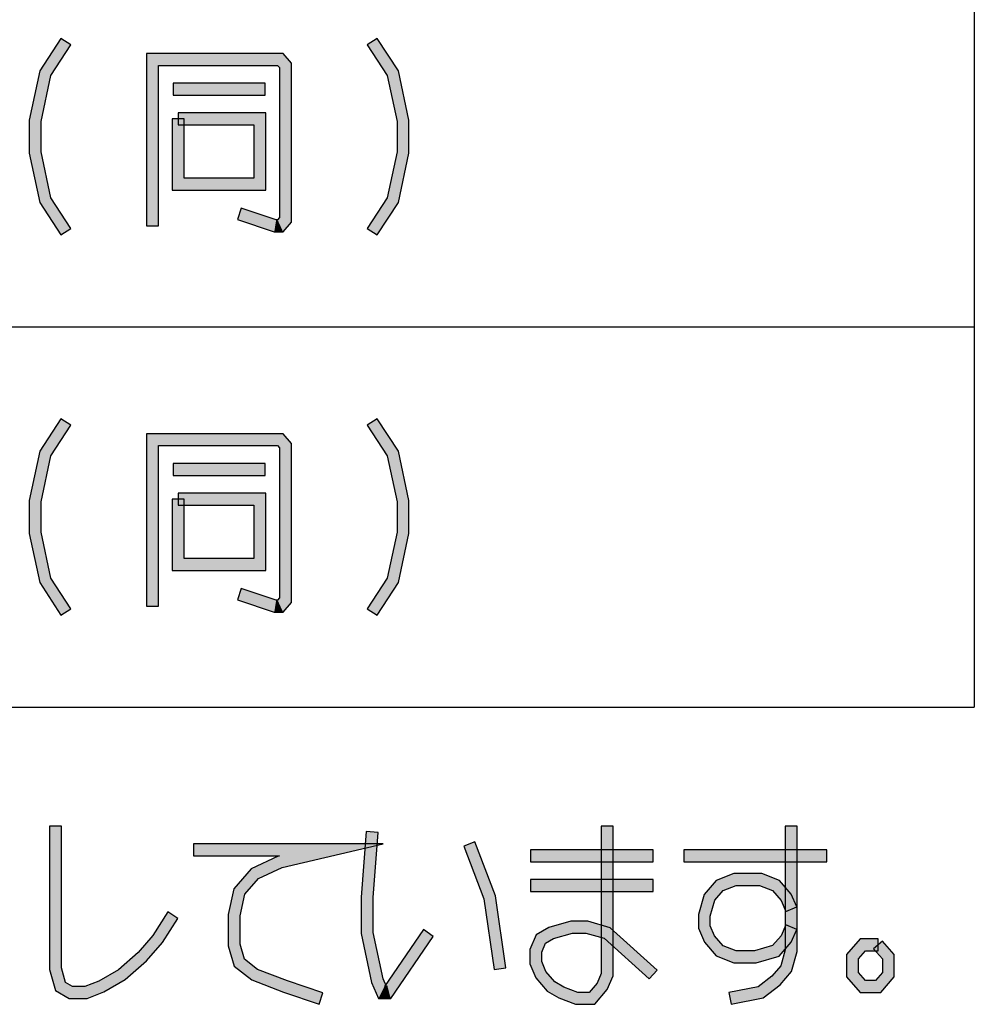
# Model space of a CAD drawing. Header units: millimetres. Extents: x 60 to 816, y 67 to 560.
# Tile 20 of 49: x 499 to 531, y 115 to 148. Entities that reach past the tile are written whole.
import ezdxf

# ---------------------------------------------------------------- set-up
doc = ezdxf.new("R2010")
doc.units = ezdxf.units.MM
doc.header["$LTSCALE"] = 0.327195
doc.layers.add('ALL_NOTE', color=7, linetype='Continuous')

msp = doc.modelspace()

# ---------------------------------------------------------------- hatches: boundary and pattern name
at = {"layer": 'ALL_NOTE', "linetype": 'Continuous', "lineweight": 25}
h = msp.add_hatch(color=2, dxfattribs=at)
h.dxf.hatch_style = 1
h.paths.add_polyline_path([(499.548, 146.362), (500.256, 147.459), (500.592, 147.242), (499.924, 146.206)])
h = msp.add_hatch(color=2, dxfattribs=at)
h.dxf.hatch_style = 1
h.paths.add_polyline_path([(511.244, 146.206), (510.576, 147.242), (510.912, 147.459), (511.62, 146.362)])
h = msp.add_hatch(color=2, dxfattribs=at)
h.dxf.hatch_style = 1
h.paths.add_polyline_path([(503.548, 146.551), (503.548, 141.151), (503.148, 141.151), (503.148, 146.951)])
h = msp.add_hatch(color=2, dxfattribs=at)
h.dxf.hatch_style = 1
h.paths.add_polyline_path([(507.556, 146.551), (503.548, 146.551), (503.148, 146.951), (507.74, 146.951)])
h = msp.add_hatch(color=2, dxfattribs=at)
h.dxf.hatch_style = 1
h.paths.add_polyline_path([(507.62, 146.477), (507.556, 146.551), (507.74, 146.951), (508.02, 146.625)])
h = msp.add_hatch(color=2, dxfattribs=at)
h.dxf.hatch_style = 1
h.paths.add_polyline_path([(507.62, 141.425), (507.62, 146.477), (508.02, 146.625), (508.02, 141.277)])
h = msp.add_hatch(color=2, dxfattribs=at)
h.dxf.hatch_style = 1
h.paths.add_polyline_path([(499.192, 144.705), (499.548, 146.362), (499.924, 146.206), (499.592, 144.663)])
h = msp.add_hatch(color=2, dxfattribs=at)
h.dxf.hatch_style = 1
h.paths.add_polyline_path([(511.576, 144.663), (511.244, 146.206), (511.62, 146.362), (511.976, 144.705)])
h = msp.add_hatch(color=2, dxfattribs=at)
h.dxf.hatch_style = 1
h.paths.add_polyline_path([(507.132, 145.551), (504.036, 145.551), (504.036, 145.951), (507.132, 145.951)])
h = msp.add_hatch(color=2, dxfattribs=at)
h.dxf.hatch_style = 1
h.paths.add_polyline_path([(504.208, 144.951), (507.16, 144.951), (506.76, 144.551), (504.208, 144.551)])
h = msp.add_hatch(color=2, dxfattribs=at)
h.dxf.hatch_style = 1
h.paths.add_polyline_path([(507.16, 144.951), (507.16, 142.351), (506.76, 142.751), (506.76, 144.551)])
h = msp.add_hatch(color=2, dxfattribs=at)
h.dxf.hatch_style = 1
h.paths.add_polyline_path([(499.192, 143.596), (499.192, 144.705), (499.592, 144.663), (499.592, 143.639)])
h = msp.add_hatch(color=2, dxfattribs=at)
h.dxf.hatch_style = 1
h.paths.add_polyline_path([(504.008, 142.351), (504.008, 144.751), (504.408, 144.751), (504.408, 142.751)])
h = msp.add_hatch(color=2, dxfattribs=at)
h.dxf.hatch_style = 1
h.paths.add_polyline_path([(511.576, 143.639), (511.576, 144.663), (511.976, 144.705), (511.976, 143.596)])
h = msp.add_hatch(color=2, dxfattribs=at)
h.dxf.hatch_style = 1
h.paths.add_polyline_path([(499.548, 141.94), (499.192, 143.596), (499.592, 143.639), (499.924, 142.095)])
h = msp.add_hatch(color=2, dxfattribs=at)
h.dxf.hatch_style = 1
h.paths.add_polyline_path([(511.244, 142.095), (511.576, 143.639), (511.976, 143.596), (511.62, 141.94)])
h = msp.add_hatch(color=2, dxfattribs=at)
h.dxf.hatch_style = 1
h.paths.add_polyline_path([(507.16, 142.351), (504.008, 142.351), (504.408, 142.751), (506.76, 142.751)])
h = msp.add_hatch(color=2, dxfattribs=at)
h.dxf.hatch_style = 1
h.paths.add_polyline_path([(500.256, 140.842), (499.548, 141.94), (499.924, 142.095), (500.592, 141.059)])
h = msp.add_hatch(color=2, dxfattribs=at)
h.dxf.hatch_style = 1
h.paths.add_polyline_path([(510.576, 141.059), (511.244, 142.095), (511.62, 141.94), (510.912, 140.842)])
h = msp.add_hatch(color=2, dxfattribs=at)
h.dxf.hatch_style = 1
h.paths.add_polyline_path([(506.335, 141.741), (507.508, 141.351), (507.444, 140.951), (506.209, 141.361)])
h = msp.add_hatch(color=2, dxfattribs=at)
h.dxf.hatch_style = 1
h.paths.add_polyline_path([(507.508, 141.351), (507.556, 141.351), (507.74, 140.951), (507.444, 140.951)])
h = msp.add_hatch(color=2, dxfattribs=at)
h.dxf.hatch_style = 1
h.paths.add_polyline_path([(507.556, 141.351), (507.62, 141.425), (508.02, 141.277), (507.74, 140.951)])
h = msp.add_hatch(color=2, dxfattribs=at)
h.dxf.hatch_style = 1
h.paths.add_polyline_path([(499.548, 133.562), (500.256, 134.659), (500.592, 134.442), (499.924, 133.406)])
h = msp.add_hatch(color=2, dxfattribs=at)
h.dxf.hatch_style = 1
h.paths.add_polyline_path([(511.244, 133.406), (510.576, 134.442), (510.912, 134.659), (511.62, 133.562)])
h = msp.add_hatch(color=2, dxfattribs=at)
h.dxf.hatch_style = 1
h.paths.add_polyline_path([(503.548, 133.751), (503.548, 128.351), (503.148, 128.351), (503.148, 134.151)])
h = msp.add_hatch(color=2, dxfattribs=at)
h.dxf.hatch_style = 1
h.paths.add_polyline_path([(507.556, 133.751), (503.548, 133.751), (503.148, 134.151), (507.74, 134.151)])
h = msp.add_hatch(color=2, dxfattribs=at)
h.dxf.hatch_style = 1
h.paths.add_polyline_path([(507.62, 133.677), (507.556, 133.751), (507.74, 134.151), (508.02, 133.825)])
h = msp.add_hatch(color=2, dxfattribs=at)
h.dxf.hatch_style = 1
h.paths.add_polyline_path([(499.192, 131.905), (499.548, 133.562), (499.924, 133.406), (499.592, 131.863)])
h = msp.add_hatch(color=2, dxfattribs=at)
h.dxf.hatch_style = 1
h.paths.add_polyline_path([(507.62, 128.625), (507.62, 133.677), (508.02, 133.825), (508.02, 128.477)])
h = msp.add_hatch(color=2, dxfattribs=at)
h.dxf.hatch_style = 1
h.paths.add_polyline_path([(511.576, 131.863), (511.244, 133.406), (511.62, 133.562), (511.976, 131.905)])
h = msp.add_hatch(color=2, dxfattribs=at)
h.dxf.hatch_style = 1
h.paths.add_polyline_path([(507.132, 132.751), (504.036, 132.751), (504.036, 133.151), (507.132, 133.151)])
h = msp.add_hatch(color=2, dxfattribs=at)
h.dxf.hatch_style = 1
h.paths.add_polyline_path([(499.192, 130.796), (499.192, 131.905), (499.592, 131.863), (499.592, 130.839)])
h = msp.add_hatch(color=2, dxfattribs=at)
h.dxf.hatch_style = 1
h.paths.add_polyline_path([(504.008, 129.551), (504.008, 131.951), (504.408, 131.951), (504.408, 129.951)])
h = msp.add_hatch(color=2, dxfattribs=at)
h.dxf.hatch_style = 1
h.paths.add_polyline_path([(504.208, 132.151), (507.16, 132.151), (506.76, 131.751), (504.208, 131.751)])
h = msp.add_hatch(color=2, dxfattribs=at)
h.dxf.hatch_style = 1
h.paths.add_polyline_path([(507.16, 132.151), (507.16, 129.551), (506.76, 129.951), (506.76, 131.751)])
h = msp.add_hatch(color=2, dxfattribs=at)
h.dxf.hatch_style = 1
h.paths.add_polyline_path([(511.576, 130.839), (511.576, 131.863), (511.976, 131.905), (511.976, 130.796)])
h = msp.add_hatch(color=2, dxfattribs=at)
h.dxf.hatch_style = 1
h.paths.add_polyline_path([(499.548, 129.14), (499.192, 130.796), (499.592, 130.839), (499.924, 129.295)])
h = msp.add_hatch(color=2, dxfattribs=at)
h.dxf.hatch_style = 1
h.paths.add_polyline_path([(511.244, 129.295), (511.576, 130.839), (511.976, 130.796), (511.62, 129.14)])
h = msp.add_hatch(color=2, dxfattribs=at)
h.dxf.hatch_style = 1
h.paths.add_polyline_path([(507.16, 129.551), (504.008, 129.551), (504.408, 129.951), (506.76, 129.951)])
h = msp.add_hatch(color=2, dxfattribs=at)
h.dxf.hatch_style = 1
h.paths.add_polyline_path([(500.256, 128.042), (499.548, 129.14), (499.924, 129.295), (500.592, 128.259)])
h = msp.add_hatch(color=2, dxfattribs=at)
h.dxf.hatch_style = 1
h.paths.add_polyline_path([(510.576, 128.259), (511.244, 129.295), (511.62, 129.14), (510.912, 128.042)])
h = msp.add_hatch(color=2, dxfattribs=at)
h.dxf.hatch_style = 1
h.paths.add_polyline_path([(506.335, 128.941), (507.508, 128.551), (507.444, 128.151), (506.209, 128.561)])
h = msp.add_hatch(color=2, dxfattribs=at)
h.dxf.hatch_style = 1
h.paths.add_polyline_path([(507.556, 128.551), (507.62, 128.625), (508.02, 128.477), (507.74, 128.151)])
h = msp.add_hatch(color=2, dxfattribs=at)
h.dxf.hatch_style = 1
h.paths.add_polyline_path([(507.508, 128.551), (507.556, 128.551), (507.74, 128.151), (507.444, 128.151)])
h = msp.add_hatch(color=2, dxfattribs=at)
h.dxf.hatch_style = 1
h.paths.add_polyline_path([(499.877, 116.119), (499.877, 120.947), (500.277, 120.947), (500.277, 116.175)])
h = msp.add_hatch(color=2, dxfattribs=at)
h.dxf.hatch_style = 1
h.paths.add_polyline_path([(510.369, 118.555), (510.542, 120.762), (510.941, 120.731), (510.769, 118.539)])
h = msp.add_hatch(color=2, dxfattribs=at)
h.dxf.hatch_style = 1
h.paths.add_polyline_path([(518.453, 115.988), (518.453, 120.947), (518.853, 120.947), (518.853, 115.906)])
h = msp.add_hatch(color=2, dxfattribs=at)
h.dxf.hatch_style = 1
h.paths.add_polyline_path([(524.645, 116.775), (524.645, 120.947), (525.045, 120.947), (525.045, 116.719)])
h = msp.add_hatch(color=2, dxfattribs=at)
h.dxf.hatch_style = 1
h.paths.add_polyline_path([(507.622, 119.947), (504.721, 119.947), (504.721, 120.347), (511.108, 120.347)])
h = msp.add_hatch(color=2, dxfattribs=at)
h.dxf.hatch_style = 1
h.paths.add_polyline_path([(507.58, 119.937), (507.622, 119.947), (511.108, 120.347), (507.711, 119.557)])
h = msp.add_hatch(color=2, dxfattribs=at)
h.dxf.hatch_style = 1
h.paths.add_polyline_path([(514.502, 118.496), (513.822, 120.275), (514.196, 120.418), (514.892, 118.597)])
h = msp.add_hatch(color=2, dxfattribs=at)
h.dxf.hatch_style = 1
h.paths.add_polyline_path([(520.201, 119.747), (516.073, 119.747), (516.073, 120.147), (520.201, 120.147)])
h = msp.add_hatch(color=2, dxfattribs=at)
h.dxf.hatch_style = 1
h.paths.add_polyline_path([(526.049, 119.747), (521.233, 119.747), (521.233, 120.147), (526.049, 120.147)])
h = msp.add_hatch(color=2, dxfattribs=at)
h.dxf.hatch_style = 1
h.paths.add_polyline_path([(506.662, 119.51), (507.58, 119.937), (507.711, 119.557), (506.909, 119.184)])
h = msp.add_hatch(color=2, dxfattribs=at)
h.dxf.hatch_style = 1
h.paths.add_polyline_path([(506.084, 118.839), (506.662, 119.51), (506.909, 119.184), (506.454, 118.655)])
h = msp.add_hatch(color=2, dxfattribs=at)
h.dxf.hatch_style = 1
h.paths.add_polyline_path([(522.991, 118.947), (522.556, 118.778), (522.318, 119.115), (522.916, 119.347)])
h = msp.add_hatch(color=2, dxfattribs=at)
h.dxf.hatch_style = 1
h.paths.add_polyline_path([(523.776, 118.947), (522.991, 118.947), (522.916, 119.347), (523.851, 119.347)])
h = msp.add_hatch(color=2, dxfattribs=at)
h.dxf.hatch_style = 1
h.paths.add_polyline_path([(524.21, 118.778), (523.776, 118.947), (523.851, 119.347), (524.448, 119.115)])
h = msp.add_hatch(color=2, dxfattribs=at)
h.dxf.hatch_style = 1
h.paths.add_polyline_path([(520.201, 118.747), (516.073, 118.747), (516.073, 119.147), (520.201, 119.147)])
h = msp.add_hatch(color=2, dxfattribs=at)
h.dxf.hatch_style = 1
h.paths.add_polyline_path([(522.556, 118.778), (522.273, 118.45), (521.913, 118.644), (522.318, 119.115)])
h = msp.add_hatch(color=2, dxfattribs=at)
h.dxf.hatch_style = 1
h.paths.add_polyline_path([(524.502, 118.44), (524.21, 118.778), (524.448, 119.115), (524.845, 118.654)])
h = msp.add_hatch(color=2, dxfattribs=at)
h.dxf.hatch_style = 1
h.paths.add_polyline_path([(505.897, 117.968), (506.084, 118.839), (506.454, 118.655), (506.297, 117.926)])
h = msp.add_hatch(color=2, dxfattribs=at)
h.dxf.hatch_style = 1
h.paths.add_polyline_path([(524.661, 118.068), (524.502, 118.44), (524.845, 118.654), (525.029, 118.226)])
h = msp.add_hatch(color=2, dxfattribs=at)
h.dxf.hatch_style = 1
h.paths.add_polyline_path([(510.369, 117.326), (510.369, 118.555), (510.769, 118.539), (510.769, 117.368)])
h = msp.add_hatch(color=2, dxfattribs=at)
h.dxf.hatch_style = 1
h.paths.add_polyline_path([(514.843, 116.118), (514.502, 118.496), (514.892, 118.597), (515.239, 116.175)])
h = msp.add_hatch(color=2, dxfattribs=at)
h.dxf.hatch_style = 1
h.paths.add_polyline_path([(522.273, 118.45), (522.121, 117.919), (521.721, 117.975), (521.913, 118.644)])
h = msp.add_hatch(color=2, dxfattribs=at)
h.dxf.hatch_style = 1
h.paths.add_polyline_path([(504.201, 117.838), (503.678, 117.027), (503.357, 117.267), (503.865, 118.055)])
h = msp.add_hatch(color=2, dxfattribs=at)
h.dxf.hatch_style = 1
h.paths.add_polyline_path([(505.897, 116.919), (505.897, 117.968), (506.297, 117.926), (506.297, 116.975)])
h = msp.add_hatch(color=2, dxfattribs=at)
h.dxf.hatch_style = 1
h.paths.add_polyline_path([(517.478, 117.347), (516.84, 117.162), (516.682, 117.532), (517.421, 117.747)])
h = msp.add_hatch(color=2, dxfattribs=at)
h.dxf.hatch_style = 1
h.paths.add_polyline_path([(517.937, 117.347), (517.478, 117.347), (517.421, 117.747), (517.994, 117.747)])
h = msp.add_hatch(color=2, dxfattribs=at)
h.dxf.hatch_style = 1
h.paths.add_polyline_path([(518.553, 117.168), (517.937, 117.347), (517.994, 117.747), (518.753, 117.526)])
h = msp.add_hatch(color=2, dxfattribs=at)
h.dxf.hatch_style = 1
h.paths.add_polyline_path([(522.121, 117.919), (522.121, 117.588), (521.721, 117.506), (521.721, 117.975)])
h = msp.add_hatch(color=2, dxfattribs=at)
h.dxf.hatch_style = 1
h.paths.add_polyline_path([(510.722, 115.686), (510.369, 117.326), (510.769, 117.368), (511.105, 115.808)])
h = msp.add_hatch(color=2, dxfattribs=at)
h.dxf.hatch_style = 1
h.paths.add_polyline_path([(512.798, 117.234), (511.362, 115.147), (511.152, 115.547), (512.468, 117.46)])
h = msp.add_hatch(color=2, dxfattribs=at)
h.dxf.hatch_style = 1
h.paths.add_polyline_path([(516.84, 117.162), (516.575, 117.007), (516.26, 117.287), (516.682, 117.532)])
h = msp.add_hatch(color=2, dxfattribs=at)
h.dxf.hatch_style = 1
h.paths.add_polyline_path([(520.067, 115.799), (518.553, 117.168), (518.753, 117.526), (520.335, 116.095)])
h = msp.add_hatch(color=2, dxfattribs=at)
h.dxf.hatch_style = 1
h.paths.add_polyline_path([(522.121, 117.588), (522.265, 117.254), (521.922, 117.04), (521.721, 117.506)])
h = msp.add_hatch(color=2, dxfattribs=at)
h.dxf.hatch_style = 1
h.paths.add_polyline_path([(524.502, 117.254), (524.661, 117.626), (525.029, 117.468), (524.845, 117.04)])
h = msp.add_hatch(color=2, dxfattribs=at)
h.dxf.hatch_style = 1
h.paths.add_polyline_path([(503.678, 117.027), (503.143, 116.406), (502.859, 116.688), (503.357, 117.267)])
h = msp.add_hatch(color=2, dxfattribs=at)
h.dxf.hatch_style = 1
h.paths.add_polyline_path([(516.575, 117.007), (516.445, 116.706), (516.045, 116.788), (516.26, 117.287)])
h = msp.add_hatch(color=2, dxfattribs=at)
h.dxf.hatch_style = 1
h.paths.add_polyline_path([(522.265, 117.254), (522.556, 116.915), (522.318, 116.578), (521.922, 117.04)])
h = msp.add_hatch(color=2, dxfattribs=at)
h.dxf.hatch_style = 1
h.paths.add_polyline_path([(524.216, 116.922), (524.502, 117.254), (524.845, 117.04), (524.442, 116.571)])
h = msp.add_hatch(color=2, dxfattribs=at)
h.dxf.hatch_style = 1
h.paths.add_polyline_path([(526.709, 116.621), (527.161, 117.147), (527.345, 116.747), (527.109, 116.473)])
h = msp.add_hatch(color=2, dxfattribs=at)
h.dxf.hatch_style = 1
h.paths.add_polyline_path([(527.161, 117.147), (527.769, 117.147), (527.769, 116.747), (527.345, 116.747)])
h = msp.add_hatch(color=2, dxfattribs=at)
h.dxf.hatch_style = 1
h.paths.add_polyline_path([(527.921, 117.077), (528.313, 116.621), (527.913, 116.473), (527.618, 116.816)])
h = msp.add_hatch(color=2, dxfattribs=at)
h.dxf.hatch_style = 1
h.paths.add_polyline_path([(503.143, 116.406), (502.43, 115.784), (502.196, 116.11), (502.859, 116.688)])
h = msp.add_hatch(color=2, dxfattribs=at)
h.dxf.hatch_style = 1
h.paths.add_polyline_path([(506.095, 116.229), (505.897, 116.919), (506.297, 116.975), (506.443, 116.465)])
h = msp.add_hatch(color=2, dxfattribs=at)
h.dxf.hatch_style = 1
h.paths.add_polyline_path([(516.445, 116.706), (516.445, 116.388), (516.045, 116.306), (516.045, 116.788)])
h = msp.add_hatch(color=2, dxfattribs=at)
h.dxf.hatch_style = 1
h.paths.add_polyline_path([(522.556, 116.915), (522.991, 116.747), (522.916, 116.347), (522.318, 116.578)])
h = msp.add_hatch(color=2, dxfattribs=at)
h.dxf.hatch_style = 1
h.paths.add_polyline_path([(522.991, 116.747), (523.613, 116.747), (523.67, 116.347), (522.916, 116.347)])
h = msp.add_hatch(color=2, dxfattribs=at)
h.dxf.hatch_style = 1
h.paths.add_polyline_path([(523.613, 116.747), (524.216, 116.922), (524.442, 116.571), (523.67, 116.347)])
h = msp.add_hatch(color=2, dxfattribs=at)
h.dxf.hatch_style = 1
h.paths.add_polyline_path([(524.493, 116.244), (524.645, 116.775), (525.045, 116.719), (524.853, 116.05)])
h = msp.add_hatch(color=2, dxfattribs=at)
h.dxf.hatch_style = 1
h.paths.add_polyline_path([(506.686, 115.771), (506.095, 116.229), (506.443, 116.465), (506.885, 116.123)])
h = msp.add_hatch(color=2, dxfattribs=at)
h.dxf.hatch_style = 1
h.paths.add_polyline_path([(516.445, 116.388), (516.589, 116.054), (516.246, 115.84), (516.045, 116.306)])
h = msp.add_hatch(color=2, dxfattribs=at)
h.dxf.hatch_style = 1
h.paths.add_polyline_path([(526.709, 115.873), (526.709, 116.621), (527.109, 116.473), (527.109, 116.021)])
h = msp.add_hatch(color=2, dxfattribs=at)
h.dxf.hatch_style = 1
h.paths.add_polyline_path([(528.313, 116.621), (528.313, 115.873), (527.913, 116.021), (527.913, 116.473)])
h = msp.add_hatch(color=2, dxfattribs=at)
h.dxf.hatch_style = 1
h.paths.add_polyline_path([(500.079, 115.414), (499.877, 116.119), (500.277, 116.175), (500.419, 115.679)])
h = msp.add_hatch(color=2, dxfattribs=at)
h.dxf.hatch_style = 1
h.paths.add_polyline_path([(502.43, 115.784), (501.712, 115.366), (501.538, 115.728), (502.196, 116.11)])
h = msp.add_hatch(color=2, dxfattribs=at)
h.dxf.hatch_style = 1
h.paths.add_polyline_path([(507.749, 115.359), (506.686, 115.771), (506.885, 116.123), (507.885, 115.735)])
h = msp.add_hatch(color=2, dxfattribs=at)
h.dxf.hatch_style = 1
h.paths.add_polyline_path([(516.589, 116.054), (516.891, 115.703), (516.631, 115.391), (516.246, 115.84)])
h = msp.add_hatch(color=2, dxfattribs=at)
h.dxf.hatch_style = 1
h.paths.add_polyline_path([(524.191, 115.893), (524.493, 116.244), (524.853, 116.05), (524.468, 115.601)])
h = msp.add_hatch(color=2, dxfattribs=at)
h.dxf.hatch_style = 1
h.paths.add_polyline_path([(527.161, 115.347), (526.709, 115.873), (527.109, 116.021), (527.345, 115.747)])
h = msp.add_hatch(color=2, dxfattribs=at)
h.dxf.hatch_style = 1
h.paths.add_polyline_path([(528.313, 115.873), (527.861, 115.347), (527.677, 115.747), (527.913, 116.021)])
h = msp.add_hatch(color=2, dxfattribs=at)
h.dxf.hatch_style = 1
h.paths.add_polyline_path([(500.539, 115.147), (500.079, 115.414), (500.419, 115.679), (500.647, 115.547)])
h = msp.add_hatch(color=2, dxfattribs=at)
h.dxf.hatch_style = 1
h.paths.add_polyline_path([(501.712, 115.366), (501.147, 115.147), (501.072, 115.547), (501.538, 115.728)])
h = msp.add_hatch(color=2, dxfattribs=at)
h.dxf.hatch_style = 1
h.paths.add_polyline_path([(508.958, 114.957), (507.749, 115.359), (507.885, 115.735), (509.084, 115.337)])
h = msp.add_hatch(color=2, dxfattribs=at)
h.dxf.hatch_style = 1
h.paths.add_polyline_path([(510.953, 115.147), (510.722, 115.686), (511.105, 115.808), (511.217, 115.547)])
h = msp.add_hatch(color=2, dxfattribs=at)
h.dxf.hatch_style = 1
h.paths.add_polyline_path([(516.891, 115.703), (517.192, 115.528), (517.018, 115.166), (516.631, 115.391)])
h = msp.add_hatch(color=2, dxfattribs=at)
h.dxf.hatch_style = 1
h.paths.add_polyline_path([(518.31, 115.654), (518.453, 115.988), (518.853, 115.906), (518.653, 115.44)])
h = msp.add_hatch(color=2, dxfattribs=at)
h.dxf.hatch_style = 1
h.paths.add_polyline_path([(523.728, 115.534), (524.191, 115.893), (524.468, 115.601), (523.898, 115.16)])
h = msp.add_hatch(color=2, dxfattribs=at)
h.dxf.hatch_style = 1
h.paths.add_polyline_path([(527.861, 115.347), (527.161, 115.347), (527.345, 115.747), (527.677, 115.747)])
h = msp.add_hatch(color=2, dxfattribs=at)
h.dxf.hatch_style = 1
h.paths.add_polyline_path([(501.147, 115.147), (500.539, 115.147), (500.647, 115.547), (501.072, 115.547)])
h = msp.add_hatch(color=2, dxfattribs=at)
h.dxf.hatch_style = 1
h.paths.add_polyline_path([(511.362, 115.147), (510.953, 115.147), (511.152, 115.547), (511.257, 115.547)])
h = msp.add_hatch(color=2, dxfattribs=at)
h.dxf.hatch_style = 1
h.paths.add_polyline_path([(517.192, 115.528), (517.659, 115.347), (517.584, 114.947), (517.018, 115.166)])
h = msp.add_hatch(color=2, dxfattribs=at)
h.dxf.hatch_style = 1
h.paths.add_polyline_path([(517.659, 115.347), (518.045, 115.347), (518.229, 114.947), (517.584, 114.947)])
h = msp.add_hatch(color=2, dxfattribs=at)
h.dxf.hatch_style = 1
h.paths.add_polyline_path([(518.045, 115.347), (518.31, 115.654), (518.653, 115.44), (518.229, 114.947)])
h = msp.add_hatch(color=2, dxfattribs=at)
h.dxf.hatch_style = 1
h.paths.add_polyline_path([(522.743, 115.343), (523.728, 115.534), (523.898, 115.16), (522.819, 114.951)])

# ---------------------------------------------------------------- linework, layer by layer
at = {"color": 2, "linetype": 'Continuous', "lineweight": 25}
for p, q in [((531.008, 201.751), (531.008, 124.951)), ((225.008, 137.751), (531.008, 137.751)), ((225.008, 124.951), (531.008, 124.951))]:
    msp.add_line(p, q, dxfattribs=at)
at = {"layer": 'ALL_NOTE', "color": 2, "linetype": 'Continuous', "lineweight": 25}
for p, q in [((500.256, 147.459), (499.548, 146.362)), ((499.924, 146.206), (500.592, 147.242)), ((500.592, 147.242), (500.256, 147.459)), ((510.912, 147.459), (510.576, 147.242)), ((510.576, 147.242), (511.244, 146.206)), ((511.62, 146.362), (510.912, 147.459)), ((503.148, 146.951), (503.148, 141.151)), ((507.74, 146.951), (503.148, 146.951)), ((508.02, 146.625), (507.74, 146.951)), ((503.548, 141.151), (503.548, 146.551)), ((503.548, 146.551), (507.556, 146.551)), ((507.556, 146.551), (507.62, 146.477)), ((508.02, 141.277), (508.02, 146.625)), ((499.548, 146.362), (499.192, 144.705)), ((499.592, 144.663), (499.924, 146.206)), ((507.62, 146.477), (507.62, 141.425)), ((511.244, 146.206), (511.576, 144.663)), ((511.976, 144.705), (511.62, 146.362)), ((507.132, 145.951), (504.036, 145.951)), ((504.036, 145.951), (504.036, 145.551)), ((507.132, 145.551), (507.132, 145.951)), ((504.036, 145.551), (507.132, 145.551)), ((507.16, 144.951), (504.208, 144.951)), ((504.208, 144.951), (504.208, 144.551)), ((507.16, 142.351), (507.16, 144.951)), ((499.192, 144.705), (499.192, 143.596)), ((499.592, 143.639), (499.592, 144.663)), ((504.008, 144.751), (504.008, 142.351)), ((504.408, 144.751), (504.008, 144.751)), ((504.208, 144.551), (506.76, 144.551)), ((504.408, 142.751), (504.408, 144.751)), ((506.76, 144.551), (506.76, 142.751)), ((511.576, 144.663), (511.576, 143.639)), ((511.976, 143.596), (511.976, 144.705)), ((499.192, 143.596), (499.548, 141.94)), ((499.924, 142.095), (499.592, 143.639)), ((511.576, 143.639), (511.244, 142.095)), ((511.62, 141.94), (511.976, 143.596)), ((506.76, 142.751), (504.408, 142.751)), ((504.008, 142.351), (507.16, 142.351)), ((499.548, 141.94), (500.256, 140.842)), ((500.592, 141.059), (499.924, 142.095)), ((511.244, 142.095), (510.576, 141.059)), ((510.912, 140.842), (511.62, 141.94)), ((506.335, 141.741), (506.209, 141.361)), ((507.508, 141.351), (506.335, 141.741)), ((506.209, 141.361), (507.444, 140.951)), ((507.556, 141.351), (507.508, 141.351)), ((507.62, 141.425), (507.556, 141.351)), ((507.74, 140.951), (508.02, 141.277)), ((500.256, 140.842), (500.592, 141.059)), ((503.148, 141.151), (503.548, 141.151)), ((507.444, 140.951), (507.74, 140.951)), ((510.576, 141.059), (510.912, 140.842)), ((500.256, 134.659), (499.548, 133.562)), ((500.592, 134.442), (500.256, 134.659)), ((510.912, 134.659), (510.576, 134.442)), ((511.62, 133.562), (510.912, 134.659)), ((499.924, 133.406), (500.592, 134.442)), ((510.576, 134.442), (511.244, 133.406)), ((503.148, 134.151), (503.148, 128.351)), ((507.74, 134.151), (503.148, 134.151)), ((508.02, 133.825), (507.74, 134.151)), ((499.548, 133.562), (499.192, 131.905)), ((503.548, 128.351), (503.548, 133.751)), ((503.548, 133.751), (507.556, 133.751)), ((507.556, 133.751), (507.62, 133.677)), ((507.62, 133.677), (507.62, 128.625)), ((508.02, 128.477), (508.02, 133.825)), ((511.976, 131.905), (511.62, 133.562)), ((499.592, 131.863), (499.924, 133.406)), ((511.244, 133.406), (511.576, 131.863)), ((507.132, 133.151), (504.036, 133.151)), ((504.036, 133.151), (504.036, 132.751)), ((507.132, 132.751), (507.132, 133.151)), ((504.036, 132.751), (507.132, 132.751)), ((499.192, 131.905), (499.192, 130.796)), ((504.008, 131.951), (504.008, 129.551)), ((504.408, 131.951), (504.008, 131.951)), ((507.16, 132.151), (504.208, 132.151)), ((504.208, 132.151), (504.208, 131.751)), ((504.408, 129.951), (504.408, 131.951)), ((507.16, 129.551), (507.16, 132.151)), ((511.976, 130.796), (511.976, 131.905)), ((499.592, 130.839), (499.592, 131.863)), ((504.208, 131.751), (506.76, 131.751)), ((506.76, 131.751), (506.76, 129.951)), ((511.576, 131.863), (511.576, 130.839)), ((499.192, 130.796), (499.548, 129.14)), ((499.924, 129.295), (499.592, 130.839)), ((511.576, 130.839), (511.244, 129.295)), ((511.62, 129.14), (511.976, 130.796)), ((506.76, 129.951), (504.408, 129.951)), ((500.592, 128.259), (499.924, 129.295)), ((504.008, 129.551), (507.16, 129.551)), ((511.244, 129.295), (510.576, 128.259)), ((499.548, 129.14), (500.256, 128.042)), ((506.335, 128.941), (506.209, 128.561)), ((507.508, 128.551), (506.335, 128.941)), ((510.912, 128.042), (511.62, 129.14)), ((507.62, 128.625), (507.556, 128.551)), ((500.256, 128.042), (500.592, 128.259)), ((503.148, 128.351), (503.548, 128.351)), ((506.209, 128.561), (507.444, 128.151)), ((507.556, 128.551), (507.508, 128.551)), ((507.74, 128.151), (508.02, 128.477)), ((510.576, 128.259), (510.912, 128.042)), ((507.444, 128.151), (507.74, 128.151)), ((499.877, 120.947), (499.877, 116.119)), ((500.277, 120.947), (499.877, 120.947)), ((500.277, 116.175), (500.277, 120.947)), ((510.542, 120.762), (510.369, 118.555)), ((510.941, 120.731), (510.542, 120.762)), ((510.769, 118.539), (510.941, 120.731)), ((518.453, 120.947), (518.453, 115.988)), ((518.853, 120.947), (518.453, 120.947)), ((518.853, 115.906), (518.853, 120.947)), ((524.645, 120.947), (524.645, 116.775)), ((525.045, 120.947), (524.645, 120.947)), ((525.045, 116.719), (525.045, 120.947)), ((511.108, 120.347), (504.721, 120.347)), ((504.721, 120.347), (504.721, 119.947)), ((507.711, 119.557), (511.108, 120.347)), ((514.196, 120.418), (513.822, 120.275)), ((514.892, 118.597), (514.196, 120.418)), ((513.822, 120.275), (514.502, 118.496)), ((520.201, 120.147), (516.073, 120.147)), ((516.073, 120.147), (516.073, 119.747)), ((520.201, 119.747), (520.201, 120.147)), ((526.049, 120.147), (521.233, 120.147)), ((521.233, 120.147), (521.233, 119.747)), ((526.049, 119.747), (526.049, 120.147)), ((504.721, 119.947), (507.622, 119.947)), ((507.58, 119.937), (506.662, 119.51)), ((507.622, 119.947), (507.58, 119.937)), ((516.073, 119.747), (520.201, 119.747)), ((521.233, 119.747), (526.049, 119.747)), ((506.662, 119.51), (506.084, 118.839)), ((506.909, 119.184), (507.711, 119.557)), ((522.916, 119.347), (522.318, 119.115)), ((523.851, 119.347), (522.916, 119.347)), ((524.448, 119.115), (523.851, 119.347)), ((506.454, 118.655), (506.909, 119.184)), ((520.201, 119.147), (516.073, 119.147)), ((516.073, 119.147), (516.073, 118.747)), ((520.201, 118.747), (520.201, 119.147)), ((522.318, 119.115), (521.913, 118.644)), ((524.845, 118.654), (524.448, 119.115)), ((506.084, 118.839), (505.897, 117.968)), ((506.297, 117.926), (506.454, 118.655)), ((516.073, 118.747), (520.201, 118.747)), ((522.273, 118.45), (522.556, 118.778)), ((522.556, 118.778), (522.991, 118.947)), ((522.991, 118.947), (523.776, 118.947)), ((523.776, 118.947), (524.21, 118.778)), ((524.21, 118.778), (524.502, 118.44)), ((525.029, 118.226), (524.845, 118.654)), ((510.369, 118.555), (510.369, 117.326)), ((510.769, 117.368), (510.769, 118.539)), ((514.502, 118.496), (514.843, 116.118)), ((515.239, 116.175), (514.892, 118.597)), ((521.913, 118.644), (521.721, 117.975)), ((522.121, 117.919), (522.273, 118.45)), ((524.502, 118.44), (524.661, 118.068)), ((503.865, 118.055), (503.357, 117.267)), ((504.201, 117.838), (503.865, 118.055)), ((524.661, 118.068), (525.029, 118.226)), ((503.678, 117.027), (504.201, 117.838)), ((505.897, 117.968), (505.897, 116.919)), ((506.297, 116.975), (506.297, 117.926)), ((517.421, 117.747), (516.682, 117.532)), ((517.994, 117.747), (517.421, 117.747)), ((518.753, 117.526), (517.994, 117.747)), ((521.721, 117.975), (521.721, 117.506)), ((522.121, 117.588), (522.121, 117.919)), ((510.369, 117.326), (510.722, 115.686)), ((511.105, 115.808), (510.769, 117.368)), ((512.468, 117.46), (511.152, 115.547)), ((512.798, 117.234), (512.468, 117.46)), ((516.682, 117.532), (516.26, 117.287)), ((516.84, 117.162), (517.478, 117.347)), ((517.478, 117.347), (517.937, 117.347)), ((517.937, 117.347), (518.553, 117.168)), ((520.335, 116.095), (518.753, 117.526)), ((521.721, 117.506), (521.922, 117.04)), ((522.265, 117.254), (522.121, 117.588)), ((524.661, 117.626), (524.502, 117.254)), ((525.029, 117.468), (524.661, 117.626)), ((524.845, 117.04), (525.029, 117.468)), ((503.357, 117.267), (502.859, 116.688)), ((503.143, 116.406), (503.678, 117.027)), ((511.362, 115.147), (512.798, 117.234)), ((516.26, 117.287), (516.045, 116.788)), ((516.445, 116.706), (516.575, 117.007)), ((516.575, 117.007), (516.84, 117.162)), ((518.553, 117.168), (520.067, 115.799)), ((521.922, 117.04), (522.318, 116.578)), ((522.556, 116.915), (522.265, 117.254)), ((524.502, 117.254), (524.216, 116.922)), ((524.442, 116.571), (524.845, 117.04)), ((527.161, 117.147), (526.709, 116.621)), ((527.769, 117.147), (527.161, 117.147)), ((527.921, 117.077), (527.618, 116.816)), ((527.769, 116.747), (527.769, 117.147)), ((528.313, 116.621), (527.921, 117.077)), ((502.859, 116.688), (502.196, 116.11)), ((505.897, 116.919), (506.095, 116.229)), ((506.443, 116.465), (506.297, 116.975)), ((516.045, 116.788), (516.045, 116.306)), ((516.445, 116.388), (516.445, 116.706)), ((522.991, 116.747), (522.556, 116.915)), ((523.613, 116.747), (522.991, 116.747)), ((524.216, 116.922), (523.613, 116.747)), ((524.645, 116.775), (524.493, 116.244)), ((524.853, 116.05), (525.045, 116.719)), ((527.109, 116.473), (527.345, 116.747)), ((527.345, 116.747), (527.769, 116.747)), ((527.618, 116.816), (527.913, 116.473)), ((502.43, 115.784), (503.143, 116.406)), ((506.885, 116.123), (506.443, 116.465)), ((516.589, 116.054), (516.445, 116.388)), ((522.318, 116.578), (522.916, 116.347)), ((522.916, 116.347), (523.67, 116.347)), ((523.67, 116.347), (524.442, 116.571)), ((526.709, 116.621), (526.709, 115.873)), ((527.109, 116.021), (527.109, 116.473)), ((527.913, 116.473), (527.913, 116.021)), ((528.313, 115.873), (528.313, 116.621)), ((499.877, 116.119), (500.079, 115.414)), ((500.419, 115.679), (500.277, 116.175)), ((502.196, 116.11), (501.538, 115.728)), ((506.095, 116.229), (506.686, 115.771)), ((507.885, 115.735), (506.885, 116.123)), ((514.843, 116.118), (515.239, 116.175)), ((516.045, 116.306), (516.246, 115.84)), ((516.891, 115.703), (516.589, 116.054)), ((520.067, 115.799), (520.335, 116.095)), ((524.493, 116.244), (524.191, 115.893)), ((524.468, 115.601), (524.853, 116.05)), ((527.345, 115.747), (527.109, 116.021)), ((527.913, 116.021), (527.677, 115.747)), ((500.647, 115.547), (500.419, 115.679)), ((501.538, 115.728), (501.072, 115.547)), ((501.712, 115.366), (502.43, 115.784)), ((506.686, 115.771), (507.749, 115.359)), ((509.084, 115.337), (507.885, 115.735)), ((510.722, 115.686), (510.953, 115.147)), ((511.217, 115.547), (511.105, 115.808)), ((516.246, 115.84), (516.631, 115.391)), ((517.192, 115.528), (516.891, 115.703)), ((518.453, 115.988), (518.31, 115.654)), ((518.653, 115.44), (518.853, 115.906)), ((524.191, 115.893), (523.728, 115.534)), ((526.709, 115.873), (527.161, 115.347)), ((527.677, 115.747), (527.345, 115.747)), ((527.861, 115.347), (528.313, 115.873)), ((500.079, 115.414), (500.539, 115.147)), ((501.072, 115.547), (500.647, 115.547)), ((501.147, 115.147), (501.712, 115.366)), ((507.749, 115.359), (508.958, 114.957)), ((508.958, 114.957), (509.084, 115.337)), ((511.257, 115.547), (511.152, 115.547)), ((516.631, 115.391), (517.018, 115.166)), ((517.659, 115.347), (517.192, 115.528)), ((518.045, 115.347), (517.659, 115.347)), ((518.31, 115.654), (518.045, 115.347)), ((518.229, 114.947), (518.653, 115.44)), ((523.728, 115.534), (522.743, 115.343)), ((522.743, 115.343), (522.819, 114.951)), ((523.898, 115.16), (524.468, 115.601)), ((527.161, 115.347), (527.861, 115.347)), ((500.539, 115.147), (501.147, 115.147)), ((510.953, 115.147), (511.362, 115.147)), ((517.018, 115.166), (517.584, 114.947)), ((522.819, 114.951), (523.898, 115.16)), ((517.584, 114.947), (518.229, 114.947))]:
    msp.add_line(p, q, dxfattribs=at)

doc.saveas('drawing.dxf')
